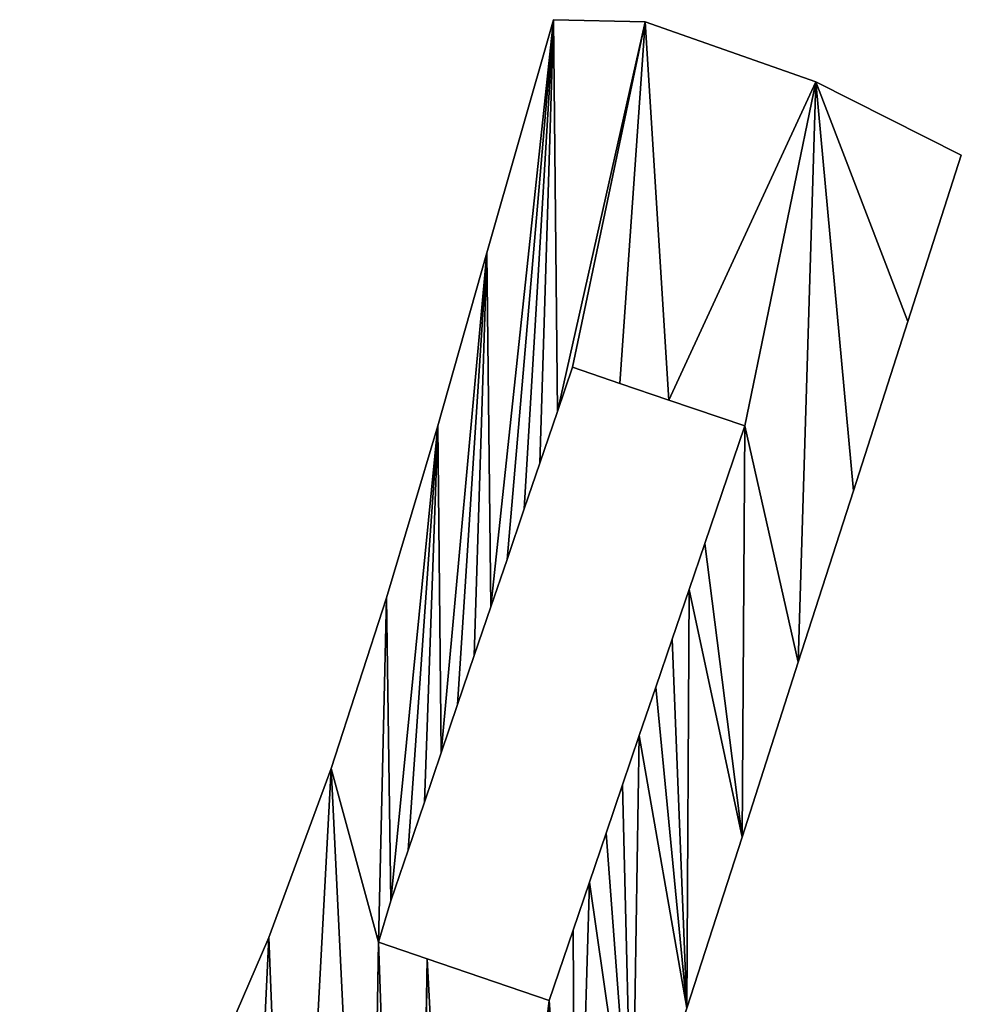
# Model space of a CAD drawing. Extents: x 9 to 1212, y 18 to 833.
# Tile 154 of 172: x 723 to 801, y 503 to 584. Entities that reach past the tile are written whole.
import ezdxf

# ---------------------------------------------------------------- set-up
doc = ezdxf.new("R2010")
doc.units = 0
doc.header["$MEASUREMENT"] = 0
doc.layers.get('0').update_dxf_attribs({"linetype": 'CONTINUOUS'})

# ---------------------------------------------------------------- blocks, each defined once
blk = doc.blocks.new('GRUPO_3')
for p, q in [((367.80875, 566.33982), (362.30234, 547.13625)), ((367.80875, 566.33982, 15), (362.30234, 547.13625, 15)), ((375.3609, 566.17693), (367.80875, 566.33982)), ((375.3609, 566.17693, 15), (367.80875, 566.33982, 15)), ((367.80875, 566.33982), (367.80875, 566.33982, 15)), ((389.41967, 561.23089), (375.3609, 566.17693)), ((389.41967, 561.23089, 15), (375.3609, 566.17693, 15)), ((375.3609, 566.17693), (375.3609, 566.17693, 15)), ((401.40678, 555.17051), (389.41967, 561.23089)), ((401.40678, 555.17051, 15), (389.41967, 561.23089, 15)), ((389.41967, 561.23089), (389.41967, 561.23089, 15)), ((397.00018, 541.47434), (401.40678, 555.17051)), ((397.00018, 541.47434, 15), (401.40678, 555.17051, 15)), ((401.40678, 555.17051), (401.40678, 555.17051, 15)), ((362.30234, 547.13625), (358.26277, 532.88096)), ((362.30234, 547.13625, 15), (358.26277, 532.88096, 15)), ((362.30234, 547.13625), (362.30234, 547.13625, 15)), ((392.51287, 527.52729), (397.00018, 541.47434)), ((392.51287, 527.52729, 15), (397.00018, 541.47434, 15)), ((397.00018, 541.47434), (397.00018, 541.47434, 15)), ((368.1238, 534.07035), (369.3625, 537.70827)), ((368.1238, 534.07035, 15), (369.3625, 537.70827, 15)), ((369.3625, 537.70827), (373.26949, 536.37787)), ((369.3625, 537.70827, 15), (373.26949, 536.37787, 15)), ((369.3625, 537.70827), (369.3625, 537.70827, 15)), ((373.26949, 536.37787), (377.29616, 535.00672)), ((373.26949, 536.37787, 15), (377.29616, 535.00672, 15)), ((373.26949, 536.37787), (373.26949, 536.37787, 15)), ((377.29616, 535.00672), (383.56148, 532.87327)), ((377.29616, 535.00672, 15), (383.56148, 532.87327, 15)), ((377.29616, 535.00672), (377.29616, 535.00672, 15)), ((366.66943, 529.799), (368.1238, 534.07035)), ((366.66943, 529.799, 15), (368.1238, 534.07035, 15)), ((368.1238, 534.07035), (368.1238, 534.07035, 15)), ((358.26277, 532.88096), (354.04763, 518.70279)), ((358.26277, 532.88096, 15), (354.04763, 518.70279, 15)), ((358.26277, 532.88096), (358.26277, 532.88096, 15)), ((380.267, 523.19798), (383.56148, 532.87327)), ((380.267, 523.19798, 15), (383.56148, 532.87327, 15)), ((383.56148, 532.87327), (383.56148, 532.87327, 15)), ((365.38876, 526.03781), (366.66943, 529.799)), ((365.38876, 526.03781, 15), (366.66943, 529.799, 15)), ((366.66943, 529.799), (366.66943, 529.799, 15)), ((387.97431, 513.42096), (392.51287, 527.52729)), ((387.97431, 513.42096, 15), (392.51287, 527.52729, 15)), ((392.51287, 527.52729), (392.51287, 527.52729, 15)), ((363.96986, 521.87065), (365.38876, 526.03781)), ((363.96986, 521.87065, 15), (365.38876, 526.03781, 15)), ((365.38876, 526.03781), (365.38876, 526.03781, 15)), ((378.9765, 519.40803), (380.267, 523.19798)), ((378.9765, 519.40803, 15), (380.267, 523.19798, 15)), ((380.267, 523.19798), (380.267, 523.19798, 15)), ((362.64107, 517.96812), (363.96986, 521.87065)), ((362.64107, 517.96812, 15), (363.96986, 521.87065, 15)), ((363.96986, 521.87065), (363.96986, 521.87065, 15)), ((377.57852, 515.30242), (378.9765, 519.40803)), ((377.57852, 515.30242, 15), (378.9765, 519.40803, 15)), ((378.9765, 519.40803), (378.9765, 519.40803, 15)), ((354.04763, 518.70279), (349.47306, 504.64506)), ((354.04763, 518.70279, 15), (349.47306, 504.64506, 15)), ((354.04763, 518.70279), (354.04763, 518.70279, 15)), ((361.27785, 513.96448), (362.64107, 517.96812)), ((361.27785, 513.96448, 15), (362.64107, 517.96812, 15)), ((362.64107, 517.96812), (362.64107, 517.96812, 15)), ((376.22906, 511.33932), (377.57852, 515.30242)), ((376.22906, 511.33932, 15), (377.57852, 515.30242, 15)), ((377.57852, 515.30242), (377.57852, 515.30242, 15)), ((359.89826, 509.91276), (361.27785, 513.96448)), ((359.89826, 509.91276, 15), (361.27785, 513.96448, 15)), ((361.27785, 513.96448), (361.27785, 513.96448, 15)), ((383.33502, 499.00155), (387.97431, 513.42096)), ((383.33502, 499.00155, 15), (387.97431, 513.42096, 15)), ((387.97431, 513.42096), (387.97431, 513.42096, 15)), ((374.8732, 507.35743), (376.22906, 511.33932)), ((374.8732, 507.35743, 15), (376.22906, 511.33932, 15)), ((376.22906, 511.33932), (376.22906, 511.33932, 15)), ((358.54989, 505.95276), (359.89826, 509.91276)), ((358.54989, 505.95276, 15), (359.89826, 509.91276, 15)), ((359.89826, 509.91276), (359.89826, 509.91276, 15)), ((373.49112, 503.29855), (374.8732, 507.35743)), ((373.49112, 503.29855, 15), (374.8732, 507.35743, 15)), ((374.8732, 507.35743), (374.8732, 507.35743, 15)), ((357.1657, 501.88753), (358.54989, 505.95276)), ((357.1657, 501.88753, 15), (358.54989, 505.95276, 15)), ((358.54989, 505.95276), (358.54989, 505.95276, 15)), ((349.47306, 504.64506), (344.34181, 490.73901)), ((349.47306, 504.64506, 15), (344.34181, 490.73901, 15)), ((349.47306, 504.64506), (349.47306, 504.64506, 15)), ((372.13738, 499.32286), (373.49112, 503.29855)), ((372.13738, 499.32286, 15), (373.49112, 503.29855, 15)), ((373.49112, 503.29855), (373.49112, 503.29855, 15)), ((355.81971, 497.9345), (357.1657, 501.88753)), ((355.81971, 497.9345, 15), (357.1657, 501.88753, 15)), ((357.1657, 501.88753), (357.1657, 501.88753, 15)), ((370.76011, 495.27809), (372.13738, 499.32286)), ((370.76011, 495.27809, 15), (372.13738, 499.32286, 15)), ((372.13738, 499.32286), (372.13738, 499.32286, 15)), ((378.79979, 484.90557), (383.33502, 499.00155)), ((378.79979, 484.90557, 15), (383.33502, 499.00155, 15)), ((383.33502, 499.00155), (383.33502, 499.00155, 15)), ((354.39502, 493.75033), (355.81971, 497.9345)), ((354.39502, 493.75033, 15), (355.81971, 497.9345, 15)), ((355.81971, 497.9345), (355.81971, 497.9345, 15)), ((369.4154, 491.32895), (370.76011, 495.27809)), ((369.4154, 491.32895, 15), (370.76011, 495.27809, 15)), ((370.76011, 495.27809), (370.76011, 495.27809, 15)), ((353.38169, 490.32958), (354.39502, 493.75033)), ((353.38169, 490.32958, 15), (354.39502, 493.75033, 15)), ((354.39502, 493.75033), (354.39502, 493.75033, 15)), ((367.445, 485.54227), (369.4154, 491.32895)), ((367.445, 485.54227, 15), (369.4154, 491.32895, 15)), ((369.4154, 491.32895), (369.4154, 491.32895, 15)), ((344.34181, 490.73901), (338.52358, 477.2366)), ((344.34181, 490.73901, 15), (338.52358, 477.2366, 15)), ((344.34181, 490.73901), (344.34181, 490.73901, 15)), ((357.38359, 488.96729), (353.38169, 490.32958)), ((357.38359, 488.96729, 15), (353.38169, 490.32958, 15)), ((353.38169, 490.32958), (353.38169, 490.32958, 15)), ((367.445, 485.54227), (357.38359, 488.96729)), ((367.445, 485.54227, 15), (357.38359, 488.96729, 15)), ((357.38359, 488.96729), (357.38359, 488.96729, 15)), ((367.445, 485.54227), (367.445, 485.54227, 15))]:
    blk.add_line(p, q)
mesh = blk.add_polyface()
corners = [(324.72548, 406.61315), (323.81367, 451.64773), (331.69986, 464.03758), (327.4557, 414.63135), (328.80408, 418.59132), (330.18369, 422.64303), (331.54694, 426.64666), (332.87577, 430.5492), (338.52358, 477.2366), (334.29469, 434.71633), (335.57538, 438.47754), (337.02978, 442.74886), (338.2685, 446.38677), (342.17549, 445.05637), (344.34181, 490.73901), (346.20216, 443.68522), (349.47306, 504.64506), (352.56707, 441.51787), (353.38169, 490.32958), (354.04763, 518.70279), (354.39502, 493.75033), (358.26277, 532.88096), (355.81971, 497.9345), (357.1657, 501.88753), (358.54989, 505.95276), (362.30234, 547.13625), (359.89826, 509.91276), (361.27785, 513.96448), (362.64107, 517.96812), (367.80875, 566.33982), (363.96986, 521.87065), (365.38876, 526.03781), (366.66943, 529.799), (368.1238, 534.07035), (375.3609, 566.17693), (369.3625, 537.70827), (373.26949, 536.37787), (377.29616, 535.00672), (389.41967, 561.23089), (383.56148, 532.87327), (387.97431, 513.42096), (392.51287, 527.52729), (397.00018, 541.47434), (401.40678, 555.17051), (356.0964, 414.341), (357.38359, 488.96729), (356.46255, 415.47905), (360.62118, 428.4045), (367.445, 485.54227), (365.08536, 442.27965), (369.6252, 456.38997), (369.4154, 491.32895), (370.76011, 495.27809), (374.27352, 470.83743), (372.13738, 499.32286), (373.49112, 503.29855), (374.8732, 507.35743), (378.79979, 484.90557), (376.22906, 511.33932), (377.57852, 515.30242), (378.9765, 519.40803), (383.33502, 499.00155), (380.267, 523.19798)]
mesh.append_faces([[corners[k] for k in face] for face in [(42, 38, 43)]], dxfattribs={"vtx0": -1})
mesh.append_faces([[corners[k] for k in face] for face in [(3, 2, 4), (4, 2, 5), (5, 2, 6), (6, 2, 7), (7, 8, 9), (9, 8, 10), (10, 8, 11), (11, 8, 12), (12, 8, 13), (13, 14, 15), (15, 16, 17), (18, 19, 20), (20, 21, 22), (22, 21, 23), (23, 21, 24), (24, 25, 26), (26, 25, 27), (27, 25, 28), (28, 29, 30), (30, 29, 31), (31, 29, 32), (32, 29, 33), (33, 34, 35), (35, 34, 36), (36, 34, 37), (37, 38, 39), (40, 38, 41), (41, 38, 42), (44, 45, 46), (46, 45, 47), (47, 48, 49), (49, 48, 50), (50, 52, 53), (53, 56, 57), (57, 60, 61), (61, 39, 40)]], dxfattribs={"vtx0": -1, "vtx1": -1})
mesh.append_faces([[corners[k] for k in face] for face in [(17, 16, 18), (39, 38, 40), (44, 17, 18)]], dxfattribs={"vtx0": -1, "vtx1": -1, "vtx2": -1})
mesh.append_faces([[corners[k] for k in face] for face in [(0, 1, 2), (7, 2, 8), (13, 8, 14), (15, 14, 16), (18, 16, 19), (20, 19, 21), (24, 21, 25), (28, 25, 29), (33, 29, 34), (37, 34, 38), (44, 18, 45), (47, 45, 48), (50, 48, 51), (50, 51, 52), (53, 52, 54), (53, 54, 55), (53, 55, 56), (57, 56, 58), (57, 58, 59), (57, 59, 60), (61, 60, 62), (61, 62, 39)]], dxfattribs={"vtx0": -1, "vtx2": -1})
mesh = blk.add_polyface()
corners = [(352.56707, 441.51787, 15), (356.0964, 414.341, 15), (353.38169, 490.32958, 15), (357.38359, 488.96729, 15), (356.46255, 415.47905, 15), (360.62118, 428.4045, 15), (367.445, 485.54227, 15), (365.08536, 442.27965, 15), (369.6252, 456.38997, 15), (369.4154, 491.32895, 15), (370.76011, 495.27809, 15), (374.27352, 470.83743, 15), (372.13738, 499.32286, 15), (373.49112, 503.29855, 15), (374.8732, 507.35743, 15), (378.79979, 484.90557, 15), (376.22906, 511.33932, 15), (377.57852, 515.30242, 15), (378.9765, 519.40803, 15), (383.33502, 499.00155, 15), (380.267, 523.19798, 15), (383.56148, 532.87327, 15), (387.97431, 513.42096, 15), (323.81367, 451.64773, 15), (324.72548, 406.61315, 15), (331.69986, 464.03758, 15), (327.4557, 414.63135, 15), (328.80408, 418.59132, 15), (330.18369, 422.64303, 15), (331.54694, 426.64666, 15), (332.87577, 430.5492, 15), (338.52358, 477.2366, 15), (334.29469, 434.71633, 15), (335.57538, 438.47754, 15), (337.02978, 442.74886, 15), (338.2685, 446.38677, 15), (342.17549, 445.05637, 15), (344.34181, 490.73901, 15), (346.20216, 443.68522, 15), (349.47306, 504.64506, 15), (354.04763, 518.70279, 15), (354.39502, 493.75033, 15), (358.26277, 532.88096, 15), (355.81971, 497.9345, 15), (357.1657, 501.88753, 15), (358.54989, 505.95276, 15), (362.30234, 547.13625, 15), (359.89826, 509.91276, 15), (361.27785, 513.96448, 15), (362.64107, 517.96812, 15), (367.80875, 566.33982, 15), (363.96986, 521.87065, 15), (365.38876, 526.03781, 15), (366.66943, 529.799, 15), (368.1238, 534.07035, 15), (375.3609, 566.17693, 15), (369.3625, 537.70827, 15), (373.26949, 536.37787, 15), (377.29616, 535.00672, 15), (389.41967, 561.23089, 15), (392.51287, 527.52729, 15), (397.00018, 541.47434, 15), (401.40678, 555.17051, 15)]
mesh.append_faces([[corners[k] for k in face] for face in [(59, 61, 62)]], dxfattribs={"vtx0": -1})
mesh.append_faces([[corners[k] for k in face] for face in [(2, 1, 3), (3, 5, 6), (6, 8, 9), (9, 8, 10), (10, 11, 12), (12, 11, 13), (13, 11, 14), (14, 15, 16), (16, 15, 17), (17, 15, 18), (18, 19, 20), (20, 19, 21), (23, 24, 25), (25, 30, 31), (31, 36, 37), (37, 38, 39), (39, 2, 40), (40, 41, 42), (42, 45, 46), (46, 49, 50), (50, 54, 55), (55, 58, 59)]], dxfattribs={"vtx0": -1, "vtx1": -1})
mesh.append_faces([[corners[k] for k in face] for face in [(0, 1, 2), (39, 0, 2), (59, 21, 22)]], dxfattribs={"vtx0": -1, "vtx1": -1, "vtx2": -1})
mesh.append_faces([[corners[k] for k in face] for face in [(3, 1, 4), (3, 4, 5), (6, 5, 7), (6, 7, 8), (10, 8, 11), (14, 11, 15), (18, 15, 19), (21, 19, 22), (25, 26, 27), (25, 27, 28), (25, 28, 29), (25, 29, 30), (31, 30, 32), (31, 32, 33), (31, 33, 34), (31, 34, 35), (31, 35, 36), (37, 36, 38), (39, 38, 0), (40, 2, 41), (42, 41, 43), (42, 43, 44), (42, 44, 45), (46, 45, 47), (46, 47, 48), (46, 48, 49), (50, 49, 51), (50, 51, 52), (50, 52, 53), (50, 53, 54), (55, 54, 56), (55, 56, 57), (55, 57, 58), (59, 58, 21), (59, 22, 60), (59, 60, 61)]], dxfattribs={"vtx0": -1, "vtx2": -1})
mesh = blk.add_polyface()
corners = [(367.80875, 566.33982, 15), (362.30234, 547.13625), (362.30234, 547.13625, 15), (367.80875, 566.33982)]
mesh.append_faces([[corners[k] for k in face] for face in [(0, 1, 2), (1, 0, 3)]], dxfattribs={"vtx0": -1})
mesh = blk.add_polyface()
corners = [(367.80875, 566.33982, 15), (375.3609, 566.17693), (367.80875, 566.33982), (375.3609, 566.17693, 15)]
mesh.append_faces([[corners[k] for k in face] for face in [(0, 1, 2), (1, 0, 3)]], dxfattribs={"vtx0": -1})
mesh = blk.add_polyface()
corners = [(375.3609, 566.17693, 15), (389.41967, 561.23089), (375.3609, 566.17693), (389.41967, 561.23089, 15)]
mesh.append_faces([[corners[k] for k in face] for face in [(0, 1, 2), (1, 0, 3)]], dxfattribs={"vtx0": -1})
mesh = blk.add_polyface()
corners = [(389.41967, 561.23089, 15), (401.40678, 555.17051), (389.41967, 561.23089), (401.40678, 555.17051, 15)]
mesh.append_faces([[corners[k] for k in face] for face in [(0, 1, 2), (1, 0, 3)]], dxfattribs={"vtx0": -1})
mesh = blk.add_polyface()
corners = [(401.40678, 555.17051), (397.00018, 541.47434, 15), (397.00018, 541.47434), (401.40678, 555.17051, 15)]
mesh.append_faces([[corners[k] for k in face] for face in [(0, 1, 2), (1, 0, 3)]], dxfattribs={"vtx0": -1})
mesh = blk.add_polyface()
corners = [(362.30234, 547.13625, 15), (358.26277, 532.88096), (358.26277, 532.88096, 15), (362.30234, 547.13625)]
mesh.append_faces([[corners[k] for k in face] for face in [(0, 1, 2), (1, 0, 3)]], dxfattribs={"vtx0": -1})
mesh = blk.add_polyface()
corners = [(397.00018, 541.47434), (392.51287, 527.52729, 15), (392.51287, 527.52729), (397.00018, 541.47434, 15)]
mesh.append_faces([[corners[k] for k in face] for face in [(0, 1, 2), (1, 0, 3)]], dxfattribs={"vtx0": -1})
mesh = blk.add_polyface()
corners = [(369.3625, 537.70827), (368.1238, 534.07035, 15), (368.1238, 534.07035), (369.3625, 537.70827, 15)]
mesh.append_faces([[corners[k] for k in face] for face in [(0, 1, 2), (1, 0, 3)]], dxfattribs={"vtx0": -1})
mesh = blk.add_polyface()
corners = [(373.26949, 536.37787, 15), (369.3625, 537.70827), (373.26949, 536.37787), (369.3625, 537.70827, 15)]
mesh.append_faces([[corners[k] for k in face] for face in [(0, 1, 2), (1, 0, 3)]], dxfattribs={"vtx0": -1})
mesh = blk.add_polyface()
corners = [(377.29616, 535.00672, 15), (373.26949, 536.37787), (377.29616, 535.00672), (373.26949, 536.37787, 15)]
mesh.append_faces([[corners[k] for k in face] for face in [(0, 1, 2), (1, 0, 3)]], dxfattribs={"vtx0": -1})
mesh = blk.add_polyface()
corners = [(383.56148, 532.87327, 15), (377.29616, 535.00672), (383.56148, 532.87327), (377.29616, 535.00672, 15)]
mesh.append_faces([[corners[k] for k in face] for face in [(0, 1, 2), (1, 0, 3)]], dxfattribs={"vtx0": -1})
mesh = blk.add_polyface()
corners = [(368.1238, 534.07035), (366.66943, 529.799, 15), (366.66943, 529.799), (368.1238, 534.07035, 15)]
mesh.append_faces([[corners[k] for k in face] for face in [(0, 1, 2), (1, 0, 3)]], dxfattribs={"vtx0": -1})
mesh = blk.add_polyface()
corners = [(358.26277, 532.88096, 15), (354.04763, 518.70279), (354.04763, 518.70279, 15), (358.26277, 532.88096)]
mesh.append_faces([[corners[k] for k in face] for face in [(0, 1, 2), (1, 0, 3)]], dxfattribs={"vtx0": -1})
mesh = blk.add_polyface()
corners = [(383.56148, 532.87327, 15), (380.267, 523.19798), (380.267, 523.19798, 15), (383.56148, 532.87327)]
mesh.append_faces([[corners[k] for k in face] for face in [(0, 1, 2), (1, 0, 3)]], dxfattribs={"vtx0": -1})
mesh = blk.add_polyface()
corners = [(366.66943, 529.799), (365.38876, 526.03781, 15), (365.38876, 526.03781), (366.66943, 529.799, 15)]
mesh.append_faces([[corners[k] for k in face] for face in [(0, 1, 2), (1, 0, 3)]], dxfattribs={"vtx0": -1})
mesh = blk.add_polyface()
corners = [(392.51287, 527.52729), (387.97431, 513.42096, 15), (387.97431, 513.42096), (392.51287, 527.52729, 15)]
mesh.append_faces([[corners[k] for k in face] for face in [(0, 1, 2), (1, 0, 3)]], dxfattribs={"vtx0": -1})
mesh = blk.add_polyface()
corners = [(365.38876, 526.03781), (363.96986, 521.87065, 15), (363.96986, 521.87065), (365.38876, 526.03781, 15)]
mesh.append_faces([[corners[k] for k in face] for face in [(0, 1, 2), (1, 0, 3)]], dxfattribs={"vtx0": -1})
mesh = blk.add_polyface()
corners = [(380.267, 523.19798, 15), (378.9765, 519.40803), (378.9765, 519.40803, 15), (380.267, 523.19798)]
mesh.append_faces([[corners[k] for k in face] for face in [(0, 1, 2), (1, 0, 3)]], dxfattribs={"vtx0": -1})
mesh = blk.add_polyface()
corners = [(363.96986, 521.87065), (362.64107, 517.96812, 15), (362.64107, 517.96812), (363.96986, 521.87065, 15)]
mesh.append_faces([[corners[k] for k in face] for face in [(0, 1, 2), (1, 0, 3)]], dxfattribs={"vtx0": -1})
mesh = blk.add_polyface()
corners = [(378.9765, 519.40803, 15), (377.57852, 515.30242), (377.57852, 515.30242, 15), (378.9765, 519.40803)]
mesh.append_faces([[corners[k] for k in face] for face in [(0, 1, 2), (1, 0, 3)]], dxfattribs={"vtx0": -1})
mesh = blk.add_polyface()
corners = [(354.04763, 518.70279, 15), (349.47306, 504.64506), (349.47306, 504.64506, 15), (354.04763, 518.70279)]
mesh.append_faces([[corners[k] for k in face] for face in [(0, 1, 2), (1, 0, 3)]], dxfattribs={"vtx0": -1})
mesh = blk.add_polyface()
corners = [(362.64107, 517.96812), (361.27785, 513.96448, 15), (361.27785, 513.96448), (362.64107, 517.96812, 15)]
mesh.append_faces([[corners[k] for k in face] for face in [(0, 1, 2), (1, 0, 3)]], dxfattribs={"vtx0": -1})
mesh = blk.add_polyface()
corners = [(377.57852, 515.30242, 15), (376.22906, 511.33932), (376.22906, 511.33932, 15), (377.57852, 515.30242)]
mesh.append_faces([[corners[k] for k in face] for face in [(0, 1, 2), (1, 0, 3)]], dxfattribs={"vtx0": -1})
mesh = blk.add_polyface()
corners = [(361.27785, 513.96448), (359.89826, 509.91276, 15), (359.89826, 509.91276), (361.27785, 513.96448, 15)]
mesh.append_faces([[corners[k] for k in face] for face in [(0, 1, 2), (1, 0, 3)]], dxfattribs={"vtx0": -1})
mesh = blk.add_polyface()
corners = [(387.97431, 513.42096), (383.33502, 499.00155, 15), (383.33502, 499.00155), (387.97431, 513.42096, 15)]
mesh.append_faces([[corners[k] for k in face] for face in [(0, 1, 2), (1, 0, 3)]], dxfattribs={"vtx0": -1})
mesh = blk.add_polyface()
corners = [(376.22906, 511.33932, 15), (374.8732, 507.35743), (374.8732, 507.35743, 15), (376.22906, 511.33932)]
mesh.append_faces([[corners[k] for k in face] for face in [(0, 1, 2), (1, 0, 3)]], dxfattribs={"vtx0": -1})
mesh = blk.add_polyface()
corners = [(359.89826, 509.91276), (358.54989, 505.95276, 15), (358.54989, 505.95276), (359.89826, 509.91276, 15)]
mesh.append_faces([[corners[k] for k in face] for face in [(0, 1, 2), (1, 0, 3)]], dxfattribs={"vtx0": -1})
mesh = blk.add_polyface()
corners = [(374.8732, 507.35743, 15), (373.49112, 503.29855), (373.49112, 503.29855, 15), (374.8732, 507.35743)]
mesh.append_faces([[corners[k] for k in face] for face in [(0, 1, 2), (1, 0, 3)]], dxfattribs={"vtx0": -1})
mesh = blk.add_polyface()
corners = [(358.54989, 505.95276), (357.1657, 501.88753, 15), (357.1657, 501.88753), (358.54989, 505.95276, 15)]
mesh.append_faces([[corners[k] for k in face] for face in [(0, 1, 2), (1, 0, 3)]], dxfattribs={"vtx0": -1})
mesh = blk.add_polyface()
corners = [(349.47306, 504.64506, 15), (344.34181, 490.73901), (344.34181, 490.73901, 15), (349.47306, 504.64506)]
mesh.append_faces([[corners[k] for k in face] for face in [(0, 1, 2), (1, 0, 3)]], dxfattribs={"vtx0": -1})
mesh = blk.add_polyface()
corners = [(373.49112, 503.29855, 15), (372.13738, 499.32286), (372.13738, 499.32286, 15), (373.49112, 503.29855)]
mesh.append_faces([[corners[k] for k in face] for face in [(0, 1, 2), (1, 0, 3)]], dxfattribs={"vtx0": -1})
mesh = blk.add_polyface()
corners = [(357.1657, 501.88753), (355.81971, 497.9345, 15), (355.81971, 497.9345), (357.1657, 501.88753, 15)]
mesh.append_faces([[corners[k] for k in face] for face in [(0, 1, 2), (1, 0, 3)]], dxfattribs={"vtx0": -1})
mesh = blk.add_polyface()
corners = [(372.13738, 499.32286, 15), (370.76011, 495.27809), (370.76011, 495.27809, 15), (372.13738, 499.32286)]
mesh.append_faces([[corners[k] for k in face] for face in [(0, 1, 2), (1, 0, 3)]], dxfattribs={"vtx0": -1})
mesh = blk.add_polyface()
corners = [(383.33502, 499.00155), (378.79979, 484.90557, 15), (378.79979, 484.90557), (383.33502, 499.00155, 15)]
mesh.append_faces([[corners[k] for k in face] for face in [(0, 1, 2), (1, 0, 3)]], dxfattribs={"vtx0": -1})
mesh = blk.add_polyface()
corners = [(355.81971, 497.9345), (354.39502, 493.75033, 15), (354.39502, 493.75033), (355.81971, 497.9345, 15)]
mesh.append_faces([[corners[k] for k in face] for face in [(0, 1, 2), (1, 0, 3)]], dxfattribs={"vtx0": -1})
mesh = blk.add_polyface()
corners = [(370.76011, 495.27809, 15), (369.4154, 491.32895), (369.4154, 491.32895, 15), (370.76011, 495.27809)]
mesh.append_faces([[corners[k] for k in face] for face in [(0, 1, 2), (1, 0, 3)]], dxfattribs={"vtx0": -1})
mesh = blk.add_polyface()
corners = [(354.39502, 493.75033), (353.38169, 490.32958, 15), (353.38169, 490.32958), (354.39502, 493.75033, 15)]
mesh.append_faces([[corners[k] for k in face] for face in [(0, 1, 2), (1, 0, 3)]], dxfattribs={"vtx0": -1})
mesh = blk.add_polyface()
corners = [(369.4154, 491.32895, 15), (367.445, 485.54227), (367.445, 485.54227, 15), (369.4154, 491.32895)]
mesh.append_faces([[corners[k] for k in face] for face in [(0, 1, 2), (1, 0, 3)]], dxfattribs={"vtx0": -1})
mesh = blk.add_polyface()
corners = [(344.34181, 490.73901, 15), (338.52358, 477.2366), (338.52358, 477.2366, 15), (344.34181, 490.73901)]
mesh.append_faces([[corners[k] for k in face] for face in [(0, 1, 2), (1, 0, 3)]], dxfattribs={"vtx0": -1})
mesh = blk.add_polyface()
corners = [(353.38169, 490.32958, 15), (357.38359, 488.96729), (353.38169, 490.32958), (357.38359, 488.96729, 15)]
mesh.append_faces([[corners[k] for k in face] for face in [(0, 1, 2), (1, 0, 3)]], dxfattribs={"vtx0": -1})
mesh = blk.add_polyface()
corners = [(357.38359, 488.96729, 15), (367.445, 485.54227), (357.38359, 488.96729), (367.445, 485.54227, 15)]
mesh.append_faces([[corners[k] for k in face] for face in [(0, 1, 2), (1, 0, 3)]], dxfattribs={"vtx0": -1})

msp = doc.modelspace()

# ---------------------------------------------------------------- block references
msp.add_blockref('GRUPO_3', (399.416, 17.801))

doc.saveas('drawing.dxf')
